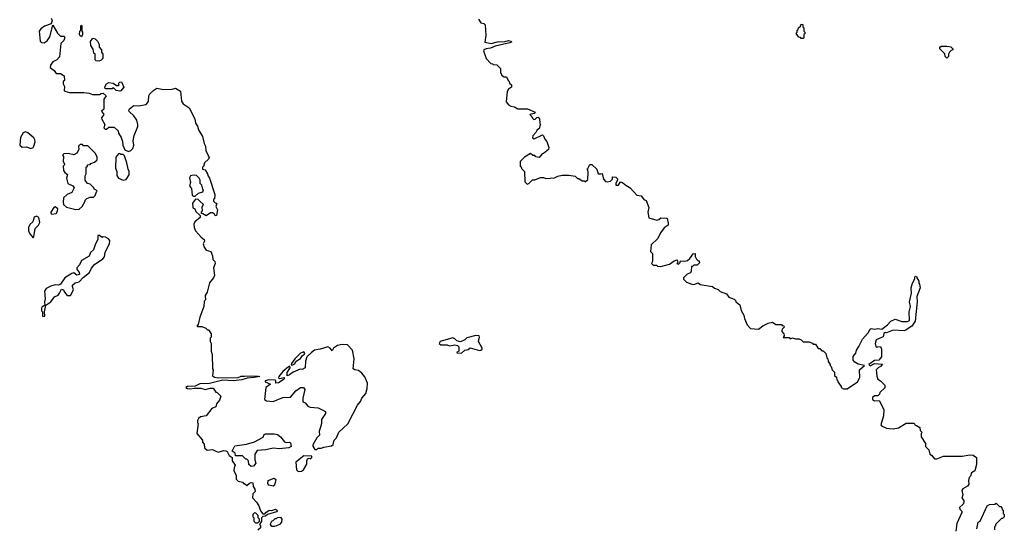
# Model space of a CAD drawing. Extents: x 2673034 to 2765626, y 830478 to 954748.
# Tile 22 of 126: x 2673312 to 2682300, y 883150 to 887790. Entities that reach past the tile are written whole.
import ezdxf

# ---------------------------------------------------------------- set-up
doc = ezdxf.new("R2010")
doc.units = 0

msp = doc.modelspace()

# ---------------------------------------------------------------- linework, layer by layer
at = {"layer": '0CON05XD'}
for points in [[(2673600, 887805), (2673607.5, 887785), (2673598.3, 887751.7), (2673539.3, 887730.7), (2673505, 887707.5), (2673490, 887685), (2673500, 887595), (2673515, 887583.3), (2673535, 887580), (2673561.7, 887598.3)], [(2677498.8, 887795), (2677520, 887760), (2677550, 887755), (2677561.7, 887741.7), (2677567.5, 887645), (2677557.5, 887585), (2677615.6, 887574.4), (2677675, 887589.6), (2677745, 887590), (2677775, 887601.5), (2677798.8, 887595), (2677801.2, 887585), (2677785, 887577.8), (2677652.3, 887547.7), (2677609.6, 887530.4), (2677570, 887525), (2677550, 887515), (2677546.7, 887505), (2677570, 887435), (2677611.7, 887391.7), (2677628.3, 887388.3), (2677635, 887380), (2677668.3, 887378.3), (2677700, 887345), (2677700, 887305), (2677708.3, 887298.3), (2677710, 887285), (2677735, 887270), (2677755, 887270), (2677770, 887235), (2677780, 887225), (2677781.7, 887211.7), (2677800, 887195), (2677800, 887175), (2677773.6, 887156.4), (2677762.5, 887135), (2677751.7, 887041.7), (2677774.1, 887014.1), (2677795, 887001.2), (2677830, 886995), (2677858.3, 886978.3), (2677946.1, 886976.1), (2678017.5, 886945), (2678007, 886933), (2677970, 886925), (2677988.3, 886908.3), (2677991.7, 886891.7), (2678005, 886880), (2678018.3, 886881.7), (2678031.7, 886898.3), (2678045, 886900), (2678057.5, 886885), (2678060, 886845), (2678067.5, 886835), (2678060, 886825), (2678058.3, 886801.7), (2678031.7, 886778.3), (2678025, 886760), (2677995, 886730), (2677993, 886713), (2678007, 886703), (2678085, 886740), (2678095, 886730), (2678105, 886700), (2678125, 886680), (2678143.6, 886623.6), (2678138.8, 886605), (2678095, 886570), (2678080, 886565), (2678055, 886533.3), (2678025, 886540), (2678015, 886550), (2677995, 886550), (2677975, 886570), (2677920, 886535), (2677880, 886495), (2677880, 886455), (2677888.3, 886448.3), (2677891.7, 886431.7), (2677920, 886405), (2677921.7, 886311.7), (2677945, 886290), (2677960, 886295), (2677991.7, 886328.3), (2678015, 886330), (2678065, 886350), (2678095, 886350), (2678115, 886342.5), (2678195, 886347.5), (2678225, 886362.5), (2678265, 886372.5), (2678325, 886372.5), (2678381.7, 886361.7), (2678405, 886340), (2678415, 886340), (2678445, 886320), (2678465, 886320), (2678475, 886310), (2678497, 886333), (2678500, 886395), (2678497.5, 886417.5), (2678490, 886425), (2678498.3, 886431.7), (2678515, 886470), (2678535, 886470), (2678580, 886425), (2678593.3, 886383.3), (2678617.5, 886382.5), (2678628.3, 886388.3), (2678640, 886335), (2678660, 886315), (2678675, 886310), (2678705, 886316.7), (2678722.5, 886335), (2678723, 886357), (2678755, 886353.3), (2678768, 886338), (2678770, 886325), (2678755, 886300), (2678755, 886280), (2678778.3, 886281.7), (2678795, 886310), (2678816.1, 886306.1), (2678836.4, 886286.4), (2678885.9, 886255.9), (2678945, 886190), (2678985, 886182.5), (2679010.7, 886150.7), (2679029.3, 886139.3), (2679056.1, 886076.1), (2679046.7, 886035), (2679053.6, 885983.6), (2679127.7, 885962.3), (2679145, 885966.2), (2679165, 885981.2), (2679215, 885980), (2679223.8, 885975), (2679232.5, 885935), (2679230, 885915), (2679195, 885890), (2679163, 885847), (2679136.4, 885793.6), (2679077.5, 885735), (2679070, 885675), (2679087, 885657), (2679090, 885645), (2679090, 885585), (2679080, 885565), (2679095, 885550), (2679125, 885550), (2679133, 885543), (2679165, 885540), (2679245, 885560), (2679285, 885590), (2679315, 885600), (2679320, 885575), (2679310, 885565), (2679325, 885560), (2679340, 885575), (2679345, 885590), (2679385, 885587.5), (2679407, 885593), (2679429.3, 885610.7), (2679460, 885655), (2679478.3, 885658.3), (2679478.3, 885628.3), (2679490, 885605), (2679505, 885590), (2679515, 885590), (2679517, 885573), (2679495, 885550), (2679465, 885550), (2679455, 885540), (2679445, 885540), (2679442.5, 885495), (2679435, 885480), (2679405, 885470), (2679370, 885435), (2679371.7, 885421.7), (2679400, 885395), (2679446.7, 885376.7)], [(2673561.7, 887598.3), (2673586.2, 887635), (2673615, 887740), (2673657, 887667), (2673685, 887640), (2673715, 887640), (2673725, 887630), (2673715, 887600), (2673688.3, 887571.7), (2673675, 887450), (2673650, 887425), (2673613.6, 887406.4), (2673592.5, 887375), (2673590, 887355), (2673626.4, 887326.4), (2673645, 887300), (2673685, 887300), (2673717, 887277), (2673720, 887235), (2673710, 887225), (2673710, 887205), (2673721.7, 887181.7), (2673717.5, 887145), (2673725, 887137.5), (2673766.4, 887126.4), (2673895.9, 887125.9), (2673945, 887118.8), (2673977, 887107), (2674041.7, 887108.3), (2674055, 887117.5), (2674075, 887120), (2674100, 887095), (2674080, 887065), (2674080, 886975), (2674060, 886955), (2674080, 886925), (2674060, 886895), (2674061.7, 886881.7), (2674090, 886835), (2674080, 886805), (2674091.7, 886791.7), (2674105, 886790), (2674125, 886810), (2674175, 886810), (2674210, 886775), (2674212.5, 886755), (2674237.5, 886715), (2674249.3, 886679.3), (2674252.5, 886645), (2674271.7, 886601.7), (2674305, 886587.5), (2674325, 886596.2), (2674343.8, 886615), (2674353.8, 886645), (2674347.1, 886685), (2674355.7, 886735), (2674390.9, 886815), (2674391.5, 886835), (2674380, 886875), (2674355, 886914), (2674311.7, 886951.7), (2674308, 886965), (2674313, 886977), (2674355, 887008.6), (2674395, 887003.8), (2674465, 887016.2), (2674487.3, 887042.7), (2674492, 887095), (2674500, 887115), (2674535, 887148), (2674565, 887164), (2674625, 887153.8), (2674703, 887157), (2674735, 887166.2), (2674778.3, 887138.3), (2674788.3, 887048.3), (2674805, 887022.5), (2674857.5, 886985), (2674911.2, 886885), (2674916.7, 886845), (2674935, 886817.5), (2674944.1, 886784.1), (2674981.2, 886725), (2674995, 886660), (2675006.7, 886635), (2675012.3, 886592.3), (2675043, 886537), (2675035, 886517.5), (2675000, 886485), (2674988.3, 886451.7), (2674980, 886445), (2674980, 886425), (2675005, 886420), (2675027.5, 886385), (2675028.3, 886368.3), (2675043.3, 886345), (2675092.5, 886195), (2675090, 886155), (2675081.7, 886148.3), (2675080, 886135), (2675095, 886120), (2675110, 886115), (2675102.5, 886085), (2675117.5, 886055), (2675107.5, 886005), (2675095, 886000), (2675090, 886015), (2675073, 886027), (2675055, 886027.5), (2675015, 886000), (2674985, 886020), (2674971.7, 886021.7), (2674970, 886035), (2674980, 886045), (2674978.3, 886081.7), (2674990, 886105), (2674960.7, 886130.7), (2674940.7, 886150.7), (2674917, 886153), (2674890, 886115), (2674892.5, 886075), (2674910, 886065), (2674920.7, 886040.7), (2674960, 886005), (2674960, 885985), (2674910, 885945), (2674902.5, 885925), (2674903.6, 885893.6), (2674917.5, 885865), (2674943.6, 885833.6), (2674967, 885807), (2674996.1, 885786.1), (2674999.3, 885770.7), (2674986.7, 885745), (2674996, 885715), (2675015, 885686.2), (2675056.7, 885675), (2675073.3, 885635), (2675073.6, 885603.6), (2675092.5, 885585), (2675096.7, 885565), (2675080, 885525), (2675090, 885455), (2675082.5, 885435), (2675045, 885390), (2675024, 885305), (2675003.8, 885275), (2675007.5, 885235), (2674997, 885223), (2674993.3, 885175), (2674956.2, 885075), (2674941.7, 885008.3), (2674930, 884995), (2674935, 884990), (2674975, 884992.5), (2675010, 884975), (2675025, 884960), (2675035, 884960), (2675060, 884925), (2675060, 884895), (2675050, 884885), (2675050, 884855), (2675060, 884835), (2675060, 884765), (2675070, 884735), (2675072.5, 884605), (2675077.5, 884595), (2675071.7, 884541.7), (2675090, 884530), (2675125, 884524.3), (2675305, 884526.8), (2675335, 884536.9), (2675363, 884537), (2675425, 884542.4), (2675487.6, 884537.6), (2675502.5, 884535), (2675453.3, 884525), (2675388.9, 884521.1), (2675338.8, 884505), (2675264.8, 884494.8), (2675165, 884501.9), (2675045, 884471.3), (2674955, 884467.3), (2674915, 884447.7), (2674842.5, 884445), (2674828.8, 884435), (2674842.5, 884425), (2674865, 884421.1), (2674905, 884428.6), (2674965, 884427.1), (2675005, 884416.7), (2675050.3, 884429.7), (2675077.5, 884427.5), (2675103.6, 884393.6), (2675115, 884390), (2675147.5, 884355), (2675135, 884320), (2675107.5, 884285), (2675103, 884257), (2675065, 884242.5), (2675013.6, 884176.4), (2674963.9, 884166.1), (2674945, 884152.5), (2674933.6, 884133.6), (2674933.6, 884113.6), (2674940, 884105), (2674930, 884015), (2674980, 883955), (2674980, 883935), (2674997, 883917), (2675000, 883885), (2675023, 883863), (2675072.3, 883867.7), (2675095, 883858), (2675125, 883843.3), (2675175, 883860), (2675195, 883857.5), (2675205, 883850), (2675223.6, 883813.6), (2675250, 883795), (2675252.5, 883765), (2675280, 883725), (2675268.3, 883701.7), (2675267.5, 883675), (2675287.5, 883635), (2675288.3, 883598.3), (2675305, 883580), (2675345, 883570), (2675355, 883560), (2675365, 883560), (2675385, 883540), (2675408.3, 883561.7), (2675425, 883567.5), (2675440, 883565), (2675443, 883533), (2675457, 883507), (2675460, 883485), (2675440, 883465), (2675438.3, 883428.3), (2675475, 883390), (2675496.2, 883355), (2675509.3, 883309.3), (2675531.7, 883281.7), (2675548.3, 883281.7), (2675557.5, 883295), (2675590, 883315), (2675615, 883312.5), (2675645.6, 883325.6), (2675666.4, 883313.6), (2675655, 883300), (2675572.5, 883277.5), (2675555, 883260), (2675531.7, 883258.3), (2675520, 883245), (2675520, 883215), (2675500, 883185), (2675510, 883175), (2675510, 883155), (2675487, 883133)], [(2673875, 887632.5), (2673860, 887645), (2673857.5, 887655), (2673860, 887685), (2673870, 887695), (2673870, 887735), (2673875, 887740), (2673880, 887735), (2673880, 887685), (2673886.7, 887675), (2673886.4, 887653.6), (2673875, 887632.5)], [(2680465, 887620), (2680445, 887620), (2680438.3, 887628.3), (2680425, 887630), (2680400, 887665), (2680410, 887675), (2680410, 887695), (2680418.3, 887701.7), (2680420, 887715), (2680438.3, 887731.7), (2680445, 887750), (2680460, 887745), (2680460, 887725), (2680470, 887715), (2680470, 887685), (2680480, 887675), (2680478.3, 887661.7), (2680470, 887655), (2680470, 887625), (2680465, 887620)], [(2674035, 887412.5), (2674010, 887415), (2674000, 887425), (2674000, 887475), (2673990, 887485), (2673981.7, 887521.7), (2673962.5, 887555), (2673958.3, 887591.7), (2673978.3, 887621.7), (2674000, 887615), (2674023, 887593), (2674037.5, 887565), (2674038.3, 887538.3), (2674060, 887515), (2674060, 887495), (2674070, 887475), (2674070, 887435), (2674055, 887420), (2674035, 887412.5)], [(2681775, 887440), (2681760, 887455), (2681758.3, 887478.3), (2681710, 887525), (2681711.7, 887538.3), (2681725, 887550), (2681775, 887550), (2681811.7, 887541.7), (2681830, 887525), (2681830, 887515), (2681815, 887510), (2681800, 887495), (2681790, 887475), (2681790, 887455), (2681775, 887440)], [(2674225, 887136.7), (2674193, 887143), (2674165, 887170), (2674155, 887160), (2674098.3, 887158.3), (2674090, 887165), (2674092.5, 887185), (2674103.6, 887206.4), (2674125, 887217.5), (2674165, 887210), (2674195, 887190), (2674215, 887190), (2674220, 887195), (2674210, 887205), (2674225, 887220), (2674241.7, 887221.7), (2674262.5, 887175), (2674235, 887142.5), (2674225, 887136.7)], [(2673415, 886613.8), (2673435, 886623.8), (2673441.2, 886635), (2673452, 886675), (2673450, 886695), (2673440.9, 886710.9), (2673385, 886758.6), (2673365, 886767.1), (2673355.6, 886764.4), (2673343.5, 886756.5), (2673318.6, 886715), (2673311.9, 886645), (2673335, 886625.8), (2673375, 886630.8), (2673415, 886613.8)], [(2673825, 886057.5), (2673855, 886062.5), (2673882.5, 886085), (2673910, 886135), (2673910, 886145), (2673925, 886160), (2673955, 886170), (2673985, 886170), (2674000, 886185), (2674011.7, 886218.3), (2674020, 886225), (2674008.3, 886238.3), (2673995, 886240), (2673990, 886255), (2673955, 886290), (2673930, 886295), (2673910, 886325), (2673910, 886365), (2673920, 886385), (2673920, 886445), (2673930, 886455), (2673930, 886465), (2673955, 886470), (2673961.7, 886478.3), (2673995, 886490), (2674018.3, 886511.7), (2674020, 886535), (2674005, 886570), (2673935, 886640), (2673895, 886640), (2673885, 886650), (2673865, 886650), (2673850, 886635), (2673852.5, 886605), (2673835, 886572.5), (2673805, 886557.5), (2673755, 886570), (2673715, 886567.5), (2673702.5, 886555), (2673711.7, 886541.7), (2673710, 886495), (2673720, 886475), (2673720, 886465), (2673710, 886455), (2673712.5, 886415), (2673722.5, 886395), (2673747, 886377), (2673740, 886345), (2673752.5, 886295), (2673797.5, 886275), (2673810, 886255), (2673787.5, 886215), (2673743.9, 886196.1), (2673712.5, 886165), (2673707.5, 886125), (2673713, 886103), (2673738.3, 886078.3), (2673825, 886057.5)], [(2674255, 886327.5), (2674285, 886332.5), (2674312.5, 886375), (2674312.5, 886405), (2674302.5, 886425), (2674290, 886485), (2674268.3, 886548.3), (2674255, 886560), (2674235, 886560), (2674225, 886570), (2674215, 886567.5), (2674190, 886535), (2674187.5, 886435), (2674197.5, 886405), (2674198.3, 886368.3), (2674213, 886343), (2674255, 886327.5)], [(2674915, 886180), (2674945, 886207.5), (2674985, 886220), (2674990, 886235), (2674983, 886243), (2674975, 886280), (2674960, 886295), (2674960, 886325), (2674950, 886345), (2674925, 886367.5), (2674895, 886372.5), (2674870, 886365), (2674863, 886347), (2674872.5, 886305), (2674862.5, 886275), (2674879.3, 886249.3), (2674885, 886190), (2674895, 886180), (2674915, 886180)], [(2673605, 886016.7), (2673645, 886022.5), (2673657, 886043), (2673660, 886065), (2673635, 886082.5), (2673625, 886076.7), (2673596.7, 886035), (2673596.7, 886025), (2673605, 886016.7)], [(2673435, 885800), (2673441.7, 885808.3), (2673454.1, 885885.9), (2673483.8, 885915), (2673495, 885940), (2673486.2, 885985), (2673465, 885998), (2673445, 885987.5), (2673433.3, 885945), (2673405, 885921.2), (2673391.4, 885895), (2673393.1, 885865), (2673405, 885836.7), (2673435, 885800)], [(2673535, 885082.5), (2673540, 885085), (2673537.5, 885125), (2673550, 885185), (2673595, 885216.7), (2673629.7, 885260.3), (2673661.7, 885278.3), (2673676.1, 885293.9), (2673695, 885332.5), (2673712.5, 885325), (2673720, 885305), (2673743.9, 885273.9), (2673775.8, 885274.2), (2673802.5, 885325), (2673792.5, 885355), (2673795, 885367.5), (2673819.3, 885390.7), (2673855, 885397.5), (2673892, 885438), (2673948, 885485), (2673966.8, 885523.2), (2673994.5, 885555.5), (2674070.3, 885609.7), (2674085, 885627.5), (2674091.2, 885668.8), (2674132, 885745), (2674135.7, 885775.7), (2674122.3, 885792.3), (2674095, 885807.5), (2674075, 885810), (2674065, 885802.5), (2674041.7, 885821.7), (2674025, 885820), (2674026.7, 885785), (2674002.5, 885745), (2673985, 885690), (2673957.5, 885665), (2673945, 885632.5), (2673875, 885592.5), (2673856.7, 885555), (2673833.8, 885526.2), (2673833, 885513), (2673853.3, 885485), (2673857.5, 885465), (2673835, 885460), (2673805, 885480), (2673786.7, 885473.3), (2673725, 885433.8), (2673685, 885376.7), (2673665, 885368.8), (2673635, 885370), (2673595, 885360), (2673555, 885338.8), (2673538.8, 885315), (2673543.8, 885245), (2673537.5, 885215), (2673540, 885185), (2673513.6, 885166.4), (2673510, 885155), (2673510, 885135), (2673520, 885125), (2673520, 885085), (2673535, 885082.5)], [(2679446.7, 885376.7), (2679466.4, 885373.6), (2679505, 885390), (2679523, 885373), (2679637, 885357), (2679655, 885340), (2679688.3, 885328.3), (2679705, 885310), (2679765, 885290), (2679785, 885260), (2679835, 885240), (2679850, 885225), (2679850, 885215), (2679885, 885190), (2679898.3, 885138.3), (2679922.5, 885095), (2679927.5, 885065), (2679952.5, 885005), (2679983, 884973), (2680055, 884967.5), (2680095, 884996.7), (2680145, 885022.5), (2680185, 885030), (2680215, 885010), (2680265, 885010), (2680271.7, 885001.7), (2680288.3, 884998.3), (2680290, 884985), (2680273, 884967), (2680270, 884955), (2680270, 884945), (2680287.5, 884925), (2680290, 884905), (2680281.7, 884891.7), (2680335, 884890), (2680345, 884880), (2680365, 884887.5), (2680395, 884877.5), (2680425, 884877.5), (2680445, 884870), (2680465, 884850), (2680515, 884850), (2680548.3, 884838.3), (2680555, 884830), (2680575, 884830), (2680601.7, 884791.7), (2680615, 884790), (2680635, 884770), (2680645, 884770), (2680670, 884745), (2680680, 884705), (2680690, 884695), (2680693, 884673), (2680710, 884645), (2680710, 884635), (2680720, 884625), (2680730, 884595), (2680750, 884575), (2680750, 884545), (2680768.3, 884528.3), (2680770, 884505), (2680780, 884495), (2680780, 884485), (2680810, 884445), (2680810, 884435), (2680833, 884423), (2680867, 884423), (2680958.8, 884485), (2680981.2, 884525), (2680978.8, 884595), (2681022.5, 884635), (2680965, 884647.5), (2680936.2, 884665), (2680921.2, 884685), (2680921.2, 884718.8), (2680943.6, 884746.4), (2680950, 884775), (2680970.8, 884809.2), (2681006, 884875), (2681055.8, 884934.2), (2681075, 884967.5), (2681085, 884972.5), (2681115, 884967.5), (2681145, 884973.8), (2681181.7, 884968.3), (2681233, 885007), (2681265, 885040), (2681305, 885057.5), (2681365, 885037.5), (2681415, 885036.2), (2681433.8, 885046.2), (2681430, 885125), (2681443.8, 885175), (2681436, 885215), (2681453.3, 885295), (2681451.2, 885345), (2681462.3, 885387.7), (2681482.5, 885425), (2681482.5, 885445), (2681485, 885450), (2681500, 885445), (2681500, 885435), (2681520, 885405), (2681520, 885385), (2681527, 885377), (2681532.5, 885345), (2681502.5, 885265), (2681503.3, 885215), (2681485, 885040), (2681456.4, 884993.6), (2681405, 884960), (2681385, 884952.5), (2681285, 884956.7), (2681225, 884932.5), (2681213, 884937), (2681201.7, 884928.3), (2681193, 884897), (2681131.2, 884868.8), (2681122.5, 884835), (2681128.3, 884808.3), (2681135, 884800), (2681143, 884807), (2681168.3, 884808.3), (2681177.5, 884785), (2681180, 884715), (2681155, 884682.5), (2681115, 884680), (2681062.5, 884645), (2681075, 884633.3), (2681115, 884652.5), (2681188.3, 884648.3), (2681170, 884625), (2681150, 884615), (2681130, 884595), (2681137, 884537), (2681145, 884510), (2681170, 884495), (2681210, 884455), (2681208.3, 884431.7), (2681165, 884390), (2681160, 884375), (2681145, 884360), (2681115, 884360), (2681097, 884343), (2681097.5, 884325), (2681115, 884312.5), (2681156.4, 884316.4), (2681200, 884235), (2681197.5, 884175), (2681172.5, 884095), (2681180, 884085), (2681225, 884062.5), (2681285, 884056.7), (2681335, 884067.5), (2681405, 884110), (2681478.3, 884108.3), (2681485, 884090), (2681498.3, 884088.3), (2681528.3, 884068.3), (2681531.7, 884041.7), (2681550, 884025), (2681540, 884015), (2681540, 883985), (2681580, 883925), (2681580, 883895), (2681610, 883865), (2681620, 883825), (2681636.4, 883816.4), (2681663, 883783), (2681685, 883782.5), (2681745, 883807.5), (2681915, 883807.5), (2681985, 883820), (2682017, 883817), (2682047, 883797), (2682047, 883733), (2682030, 883675), (2682000, 883655), (2681990, 883625), (2681980, 883615), (2681972.5, 883585), (2681977, 883553), (2681962.5, 883535), (2681920.5, 883509.5), (2681913.6, 883496.4), (2681922.5, 883455), (2681912.5, 883425), (2681930, 883405), (2681930, 883385), (2681925, 883370), (2681890.7, 883339.3), (2681893.3, 883325), (2681913.3, 883305), (2681913.3, 883295), (2681868, 883195), (2681857.5, 883125)], [(2677345, 884747.5), (2677373.9, 884776.1), (2677405, 884782.5), (2677425, 884796.7), (2677510.7, 884770.7), (2677522.5, 884775), (2677532.5, 884785), (2677532.5, 884795), (2677500, 884855), (2677510, 884895), (2677505.9, 884905.9), (2677475, 884908.8), (2677395, 884886.7), (2677375, 884870), (2677335, 884852.5), (2677301.2, 884861.2), (2677285, 884880), (2677265, 884888.8), (2677150, 884855), (2677140, 884835), (2677155, 884823.3), (2677215, 884823.3), (2677235, 884813.3), (2677285, 884822.5), (2677307, 884817), (2677320, 884805), (2677320, 884765), (2677300, 884755), (2677305, 884750), (2677345, 884747.5)], [(2676025, 883870), (2676035, 883880), (2676065, 883880), (2676088.3, 883891.7), (2676158, 883902), (2676172.5, 883915), (2676183.8, 883955), (2676202.5, 883975), (2676224.2, 884025.8), (2676308.1, 884101.9), (2676395, 884272.5), (2676424.1, 884305.9), (2676435, 884336.7), (2676470.9, 884379.1), (2676484.5, 884425), (2676487.5, 884475), (2676462.1, 884532.1), (2676435.4, 884565.4), (2676405, 884588.6), (2676372.5, 884595), (2676356.7, 884605), (2676364.3, 884695), (2676351.2, 884775), (2676302.9, 884822.9), (2676255, 884828.2), (2676212.7, 884817.3), (2676177.5, 884795), (2676165, 884770), (2676147.5, 884795), (2676125, 884804.2), (2676055, 884782.9), (2676004.5, 884775.5), (2675974.6, 884755.4), (2675934.3, 884715.7), (2675920, 884675), (2675917.5, 884615), (2675891.7, 884598.3), (2675871.7, 884601.7), (2675807.5, 884575), (2675775, 884550), (2675752.5, 884542.5), (2675755, 884572.5), (2675780, 884615), (2675778.3, 884628.3), (2675765, 884624.3), (2675715, 884581.8), (2675677.5, 884535), (2675674.1, 884524.1), (2675685, 884515.8), (2675727.5, 884525), (2675726.7, 884515), (2675716.7, 884505), (2675675, 884476), (2675650, 884475), (2675650, 884495), (2675643, 884503), (2675587.5, 884505), (2675553.3, 884495), (2675553.3, 884485), (2675600, 884465), (2675558.8, 884435), (2675546.7, 884325), (2675565, 884312), (2675625, 884307.5), (2675715, 884344.2), (2675785, 884346.2), (2675831.2, 884405), (2675875, 884435.7), (2675902.5, 884435), (2675916, 884415), (2675896.4, 884336.4), (2675897.5, 884305), (2675917.5, 884295), (2675943.3, 884265), (2675962.5, 884255), (2676035, 884247.8), (2676103.8, 884215), (2676103.9, 884196.1), (2676068.3, 884141.7), (2676066.2, 884105), (2676056.4, 884073.6), (2676046.7, 884035), (2676049.5, 884000.5), (2676023.3, 883975), (2675988.3, 883911.7), (2675988.3, 883898.3), (2676005, 883870), (2676025, 883870)], [(2675790.8, 884640.8), (2675805, 884641.9), (2675825, 884654), (2675836, 884675), (2675875, 884700.6), (2675892.4, 884727.6), (2675910.8, 884739.2), (2675914, 884745), (2675905, 884760.8), (2675875, 884748), (2675825, 884697.1), (2675793.1, 884655), (2675790.8, 884640.8)], [(2675425, 883712.5), (2675403, 883733), (2675400, 883765), (2675385, 883780), (2675375, 883780), (2675345, 883810), (2675281.7, 883811.7), (2675280, 883835), (2675252.5, 883855), (2675275, 883901.2), (2675383, 883917), (2675455, 883940), (2675535, 883982.5), (2675543.9, 884006.1), (2675557, 884013), (2675635, 884013.3), (2675665, 884006), (2675693.8, 883985), (2675728.8, 883938.8), (2675745, 883932.5), (2675775, 883936.7), (2675785, 883930), (2675788.8, 883895), (2675770, 883885), (2675684.2, 883874.2), (2675625, 883880), (2675560, 883865), (2675479.3, 883860.7), (2675458.8, 883825), (2675458.8, 883775), (2675466.4, 883743.6), (2675445, 883717.5), (2675425, 883712.5)], [(2675855, 883667.5), (2675885, 883672.5), (2675902.5, 883685), (2675932.5, 883735), (2675932.5, 883765), (2675940, 883785), (2675955, 883790), (2675967, 883783), (2675980, 883795), (2675978.3, 883808.3), (2675905, 883812.5), (2675832.5, 883755), (2675837.5, 883685), (2675855, 883667.5)], [(2675625, 883534.5), (2675587.5, 883545), (2675578.3, 883558.3), (2675580, 883585), (2675635, 883606.7), (2675650, 883595), (2675638.6, 883545), (2675625, 883534.5)], [(2682050, 883145), (2682062.5, 883205), (2682080, 883215), (2682143.6, 883356.4), (2682165, 883367.5), (2682215, 883370), (2682225, 883380), (2682255, 883350), (2682268.3, 883348.3), (2682278.3, 883338.3), (2682281.7, 883321.7), (2682290, 883315), (2682290, 883285), (2682300, 883275), (2682300, 883255), (2682285, 883240), (2682275, 883240), (2682220, 883185), (2682218.3, 883171.7), (2682210, 883165), (2682210, 883135)], [(2675485, 883200), (2675500, 883215), (2675500, 883235), (2675490, 883245), (2675488.3, 883268.3), (2675468.3, 883288.3), (2675455, 883290), (2675440, 883275), (2675440, 883255), (2675450, 883245), (2675450, 883215), (2675465, 883200), (2675485, 883200)], [(2675635, 883166.7), (2675615, 883167.5), (2675602.5, 883185), (2675603, 883197), (2675613.6, 883216.4), (2675625, 883220), (2675645, 883240), (2675655, 883240), (2675665, 883250), (2675691.7, 883251.7), (2675706.2, 883235), (2675701.2, 883205), (2675685, 883186.2), (2675655, 883174), (2675635, 883166.7)]]:
    msp.add_lwpolyline(points, dxfattribs=at)

doc.saveas('drawing.dxf')
